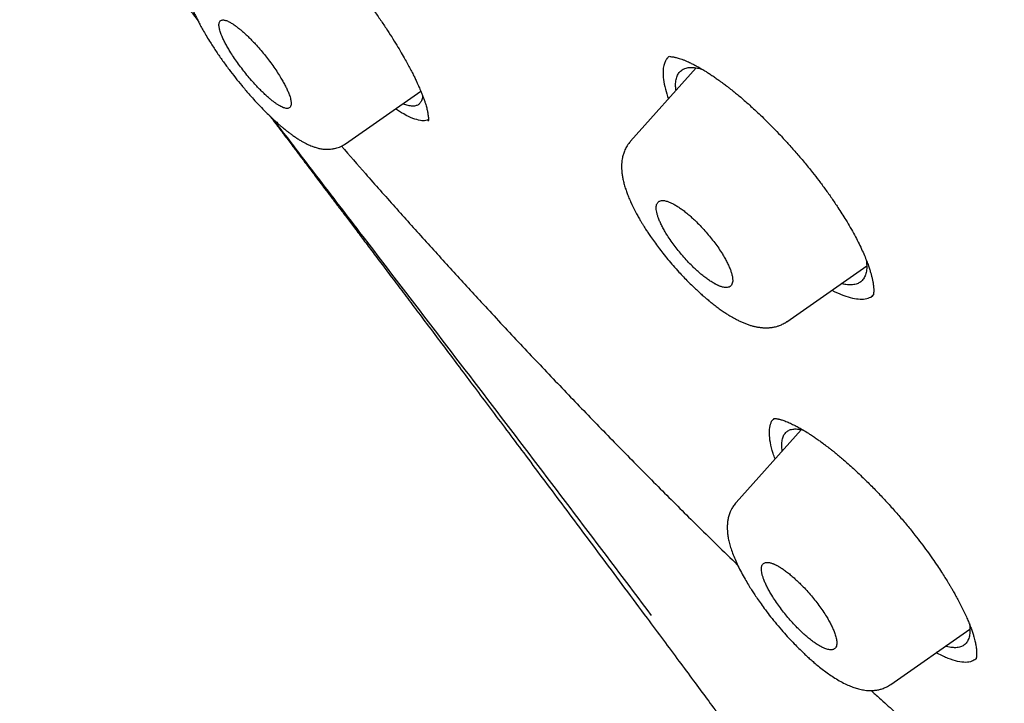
# Model space of a CAD drawing. Header units: millimetres. Extents: x 8 to 601, y 12 to 948.
# Tile 13 of 125: x 482 to 498, y 335 to 346. Entities that reach past the tile are written whole.
import ezdxf

# ---------------------------------------------------------------- set-up
doc = ezdxf.new("R2010")
doc.units = ezdxf.units.MM

msp = doc.modelspace()

# ---------------------------------------------------------------- linework, layer by layer
at = {"color": 7, "linetype": 'Continuous', "lineweight": 30}
for p, q in [((493.321, 345.369), (492.255, 344.179)), ((487.63, 344.137), (488.851, 344.992)), ((487.63, 344.138), (487.629, 344.138)), ((494.789, 341.252), (496.085, 342.159)), ((496.153, 341.652), (496.193, 341.69)), ((496.153, 341.652), (496.185, 341.676)), ((495.023, 339.5), (493.966, 338.32)), ((492.524, 336.443), (492.523, 336.443)), ((496.474, 335.368), (497.758, 336.267))]:
    msp.add_line(p, q, dxfattribs=at)
for points, knots in [([(546.31, 319.917), (546.414, 320.603), (546.621, 321.969), (546.63, 324.249), (546.489, 326.623), (546.21, 329.082), (545.791, 331.861), (545.206, 334.973), (544.448, 338.418), (543.505, 342.325), (542.383, 346.691), (541.162, 351.491), (539.875, 356.343), (538.436, 361.307), (537.042, 365.565), (535.764, 369.067), (534.688, 371.764), (533.463, 374.538), (532.048, 377.395), (530.493, 380.167), (528.807, 382.82), (527.026, 385.31), (525.063, 387.733), (522.988, 390.04), (520.858, 392.223), (518.345, 394.629), (515.447, 397.208), (512.175, 399.906), (508.912, 402.43), (505.667, 404.796), (502.447, 406.995), (499.265, 409.024), (496.13, 410.904), (493.032, 412.693), (489.945, 414.469), (486.867, 416.174), (483.815, 417.75), (480.813, 419.147), (477.885, 420.345), (475.044, 421.346), (472.303, 422.114), (469.989, 422.546), (468.089, 422.689), (466.567, 422.614), (465.194, 422.297), (464.031, 421.679), (463.132, 420.734), (462.45, 419.448), (461.999, 417.891), (461.884, 416.638), (461.829, 416.041)], [0, 0, 0, 0, 0.019898, 0.0396, 0.059164, 0.078622, 0.098012, 0.12334, 0.148581, 0.17373, 0.20787, 0.241963, 0.276211, 0.310624, 0.345209, 0.362608, 0.380134, 0.39781, 0.415671, 0.433755, 0.448995, 0.464411, 0.479836, 0.49507, 0.51012, 0.525029, 0.547188, 0.569187, 0.591087, 0.612948, 0.634795, 0.656565, 0.678193, 0.699626, 0.721058, 0.742686, 0.764457, 0.7863, 0.808166, 0.830063, 0.852062, 0.874222, 0.88913, 0.904182, 0.919413, 0.934843, 0.95025, 0.965501, 0.983579, 1, 1, 1, 1]), ([(544.101, 319.878), (544.186, 320.426), (544.357, 321.522), (544.405, 323.329), (544.343, 325.217), (544.175, 327.181), (543.925, 329.2), (543.545, 331.658), (542.994, 334.581), (542.241, 337.983), (541.364, 341.596), (540.38, 345.404), (539.346, 349.383), (538.284, 353.383), (537.143, 357.436), (535.878, 361.565), (534.681, 365.084), (533.614, 367.955), (532.744, 370.143), (531.787, 372.367), (530.725, 374.631), (529.537, 376.933), (528.317, 379.071), (527.089, 381.024), (525.891, 382.779), (524.595, 384.513), (523.059, 386.396), (521.273, 388.395), (519.254, 390.481), (517.052, 392.606), (514.679, 394.755), (512.145, 396.911), (509.6, 398.956), (507.056, 400.902), (504.307, 402.905), (501.364, 404.924), (498.239, 406.927), (495.143, 408.789), (492.07, 410.567), (489.007, 412.327), (485.964, 414.006), (482.962, 415.547), (480.214, 416.816), (477.723, 417.839), (475.479, 418.657), (473.301, 419.335), (471.201, 419.853), (469.312, 420.167), (467.644, 420.277), (466.197, 420.191), (465.011, 419.908), (464.08, 419.45), (463.376, 418.869), (462.806, 418.135), (462.314, 417.174), (461.937, 415.959), (461.7, 414.479), (461.609, 412.881), (461.637, 411.193), (461.761, 409.436), (462.028, 407.026), (462.513, 403.918), (463.277, 400.079), (464.173, 396.167), (465.154, 392.214), (466.166, 388.247), (467.144, 384.488), (468.132, 380.902), (469.144, 377.483), (470.265, 374.006), (471.363, 370.901), (472.399, 368.189), (473.336, 365.891), (474.36, 363.556), (475.474, 361.184), (476.317, 359.572), (476.739, 358.765)], [0, 0, 0, 0, 0.011709, 0.0234, 0.035079, 0.046745, 0.058401, 0.070053, 0.08835, 0.106637, 0.124908, 0.145647, 0.166375, 0.187119, 0.207887, 0.228673, 0.249479, 0.259892, 0.270315, 0.28075, 0.291198, 0.301658, 0.31213, 0.319994, 0.327864, 0.335737, 0.343609, 0.354092, 0.364563, 0.37502, 0.38755, 0.400066, 0.41258, 0.425091, 0.437599, 0.45323, 0.468841, 0.484431, 0.499999, 0.515569, 0.531166, 0.546782, 0.562408, 0.574915, 0.587424, 0.599934, 0.612454, 0.624987, 0.635443, 0.645912, 0.656393, 0.664263, 0.672136, 0.680006, 0.687871, 0.698343, 0.708803, 0.71925, 0.729685, 0.740108, 0.750521, 0.771326, 0.792113, 0.81288, 0.833624, 0.854353, 0.875091, 0.892532, 0.909986, 0.927451, 0.944927, 0.955919, 0.966921, 0.977933, 0.988958, 1, 1, 1, 1]), ([(492.139, 410.008), (492.234, 409.953), (492.422, 409.845), (492.696, 409.687), (492.957, 409.536), (493.206, 409.392), (493.44, 409.256), (493.66, 409.128), (493.867, 409.008), (494.06, 408.895), (494.243, 408.789), (494.413, 408.689), (494.572, 408.596), (494.718, 408.51), (494.853, 408.431), (494.981, 408.356), (495.107, 408.282), (495.37, 408.127), (495.773, 407.888), (496.32, 407.562), (497.019, 407.141), (497.867, 406.625), (498.864, 406.006), (499.696, 405.478), (500.363, 405.047), (500.865, 404.719), (501.373, 404.384), (501.889, 404.04), (502.417, 403.683), (502.834, 403.399), (503.136, 403.191), (503.319, 403.064), (503.504, 402.936), (503.691, 402.806), (503.88, 402.674), (504.068, 402.543), (504.251, 402.413), (504.429, 402.288), (504.598, 402.168), (504.758, 402.054), (504.907, 401.947), (505.044, 401.849), (505.175, 401.755), (505.313, 401.655), (505.465, 401.545), (505.636, 401.422), (505.817, 401.29), (506.009, 401.149), (506.212, 401), (506.519, 400.775), (506.923, 400.476), (507.399, 400.119), (507.85, 399.778), (508.279, 399.451), (508.706, 399.123), (509.276, 398.682), (509.987, 398.123), (510.668, 397.579), (511.179, 397.167), (511.523, 396.887), (511.876, 396.597), (512.185, 396.342), (512.449, 396.123), (512.663, 395.944), (512.875, 395.766), (513.079, 395.594), (513.268, 395.433), (513.442, 395.285), (513.601, 395.15), (513.745, 395.026), (513.881, 394.91), (514.017, 394.792), (514.163, 394.665), (514.323, 394.526), (514.5, 394.372), (514.695, 394.201), (514.905, 394.016), (515.195, 393.759), (515.556, 393.437), (515.978, 393.055), (516.386, 392.682), (516.784, 392.314), (517.175, 391.949), (517.622, 391.527), (518.125, 391.045), (518.683, 390.501), (519.238, 389.951), (519.789, 389.394), (520.336, 388.83), (520.839, 388.301), (521.299, 387.807), (521.718, 387.349), (522.133, 386.888), (522.543, 386.421), (522.95, 385.951), (523.345, 385.483), (523.729, 385.02), (524.1, 384.561), (524.464, 384.1), (524.823, 383.637), (525.175, 383.171), (525.523, 382.701), (525.869, 382.224), (526.155, 381.819), (526.383, 381.49), (526.555, 381.24), (526.722, 380.994), (526.88, 380.759), (527.026, 380.539), (527.159, 380.336), (527.27, 380.165), (527.36, 380.026), (527.432, 379.914), (527.503, 379.804), (527.576, 379.689), (527.655, 379.564), (527.742, 379.426), (527.835, 379.276), (527.941, 379.105), (528.059, 378.912), (528.188, 378.698), (528.321, 378.477), (528.478, 378.212), (528.654, 377.912), (528.858, 377.558), (529.065, 377.193), (529.275, 376.818), (529.498, 376.411), (529.735, 375.972), (529.984, 375.5), (530.223, 375.036), (530.489, 374.511), (530.779, 373.924), (531.091, 373.274), (531.394, 372.627), (531.688, 371.981), (531.912, 371.476), (532.073, 371.109), (532.172, 370.879), (532.272, 370.647), (532.371, 370.414), (532.47, 370.179), (532.567, 369.947), (532.66, 369.72), (532.746, 369.51), (532.825, 369.317), (532.896, 369.14), (532.964, 368.972), (533.028, 368.812), (533.09, 368.656), (533.153, 368.496), (533.223, 368.317), (533.301, 368.117), (533.387, 367.894), (533.478, 367.658), (533.57, 367.414), (533.663, 367.167), (533.797, 366.81), (533.967, 366.346), (534.167, 365.795), (534.354, 365.267), (534.53, 364.766), (534.7, 364.273), (534.866, 363.786), (535.082, 363.145), (535.344, 362.351), (535.668, 361.347), (536, 360.288), (536.339, 359.176), (536.675, 358.044), (537.008, 356.891), (537.339, 355.718), (537.662, 354.55), (537.977, 353.387), (538.354, 351.97), (538.789, 350.301), (539.283, 348.381), (539.675, 346.852), (539.968, 345.712), (540.161, 344.96), (540.353, 344.21), (540.544, 343.459), (540.734, 342.705), (540.888, 342.093), (541.005, 341.619), (541.088, 341.285), (541.172, 340.943), (541.241, 340.659), (541.295, 340.435), (541.335, 340.273), (541.373, 340.113), (541.41, 339.959), (541.445, 339.815), (541.476, 339.684), (541.504, 339.566), (541.529, 339.46), (541.552, 339.363), (541.574, 339.27), (541.596, 339.175), (541.619, 339.077), (541.644, 338.973), (541.67, 338.863), (541.697, 338.747), (541.725, 338.626), (541.755, 338.496), (541.787, 338.358), (541.82, 338.212), (541.869, 337.998), (541.932, 337.723), (542.006, 337.393), (542.076, 337.075), (542.144, 336.77), (542.208, 336.473), (542.299, 336.051), (542.415, 335.5), (542.57, 334.741), (542.734, 333.907), (542.903, 333), (543.061, 332.101), (543.208, 331.21), (543.341, 330.327), (543.433, 329.654), (543.494, 329.183), (543.527, 328.912), (543.559, 328.642), (543.59, 328.372), (543.619, 328.101), (543.65, 327.794), (543.684, 327.448), (543.71, 327.145), (543.729, 326.915), (543.74, 326.766), (543.75, 326.624), (543.759, 326.498), (543.767, 326.387), (543.773, 326.289), (543.779, 326.197), (543.784, 326.113), (543.788, 326.032), (543.793, 325.945), (543.798, 325.848), (543.803, 325.738), (543.809, 325.618), (543.814, 325.489), (543.819, 325.351), (543.824, 325.205), (543.829, 325.055), (543.832, 324.905), (543.835, 324.757), (543.837, 324.611), (543.839, 324.409), (543.839, 324.153), (543.836, 323.845), (543.829, 323.538), (543.82, 323.288), (543.81, 323.092), (543.802, 322.953), (543.794, 322.813), (543.785, 322.692), (543.778, 322.595), (543.772, 322.523), (543.767, 322.459), (543.762, 322.404), (543.758, 322.358), (543.754, 322.321), (543.751, 322.29), (543.749, 322.259), (543.745, 322.225), (543.741, 322.184), (543.736, 322.139), (543.731, 322.085), (543.724, 322.023), (543.715, 321.95), (543.705, 321.866), (543.693, 321.773), (543.68, 321.669), (543.664, 321.556), (543.645, 321.433), (543.624, 321.3), (543.6, 321.158), (543.572, 321.008), (543.542, 320.851), (543.507, 320.686), (543.468, 320.513), (543.439, 320.396), (543.424, 320.336)], [0, 0, 0, 0, 0.002938, 0.005744, 0.008416, 0.010954, 0.01336, 0.015593, 0.017697, 0.019674, 0.021521, 0.023275, 0.024894, 0.026381, 0.027734, 0.029011, 0.030294, 0.031584, 0.037035, 0.042605, 0.048243, 0.05831, 0.068375, 0.07844, 0.083473, 0.088505, 0.093571, 0.098743, 0.104025, 0.109422, 0.111232, 0.113057, 0.114897, 0.116752, 0.118621, 0.120505, 0.122344, 0.12408, 0.125789, 0.127385, 0.128868, 0.130239, 0.131503, 0.132795, 0.134387, 0.136086, 0.137893, 0.139807, 0.141828, 0.143949, 0.14894, 0.153834, 0.158122, 0.162355, 0.166586, 0.170816, 0.179275, 0.187729, 0.191056, 0.194457, 0.197959, 0.201564, 0.203665, 0.205798, 0.20795, 0.209988, 0.211882, 0.213599, 0.215177, 0.216614, 0.217911, 0.219231, 0.22069, 0.222288, 0.224025, 0.225993, 0.228114, 0.230325, 0.234713, 0.23896, 0.243065, 0.247039, 0.250986, 0.254935, 0.260647, 0.26636, 0.272072, 0.277784, 0.283494, 0.289203, 0.293688, 0.298176, 0.302666, 0.307161, 0.311663, 0.316169, 0.320461, 0.324745, 0.329025, 0.333302, 0.337578, 0.341862, 0.346212, 0.350639, 0.352896, 0.355173, 0.357442, 0.359577, 0.361563, 0.363399, 0.365086, 0.366159, 0.367161, 0.368103, 0.369121, 0.370252, 0.371497, 0.372855, 0.374326, 0.37614, 0.378098, 0.380157, 0.382191, 0.385316, 0.388358, 0.391872, 0.395271, 0.398605, 0.403002, 0.407324, 0.411572, 0.415796, 0.421831, 0.427868, 0.433908, 0.439951, 0.446025, 0.448184, 0.450361, 0.452558, 0.454773, 0.457007, 0.459253, 0.461425, 0.463497, 0.465273, 0.466968, 0.468582, 0.470116, 0.471579, 0.473103, 0.474728, 0.47675, 0.47891, 0.481208, 0.483611, 0.486014, 0.488411, 0.494028, 0.499591, 0.504631, 0.509572, 0.51442, 0.519241, 0.524064, 0.533537, 0.54301, 0.554287, 0.565565, 0.576843, 0.588926, 0.60101, 0.613094, 0.625177, 0.63726, 0.657399, 0.677538, 0.697679, 0.70559, 0.713502, 0.721413, 0.729324, 0.737258, 0.74531, 0.748786, 0.752327, 0.755962, 0.759692, 0.761397, 0.763122, 0.764863, 0.766526, 0.768057, 0.769455, 0.770721, 0.771855, 0.772858, 0.773836, 0.774846, 0.775887, 0.776994, 0.77821, 0.779421, 0.780722, 0.782116, 0.7836, 0.785176, 0.786826, 0.790513, 0.794075, 0.797511, 0.800821, 0.804011, 0.807169, 0.814613, 0.822056, 0.832126, 0.842195, 0.852263, 0.862331, 0.872398, 0.882466, 0.885623, 0.88878, 0.891937, 0.895094, 0.898271, 0.901536, 0.905986, 0.910596, 0.912451, 0.914274, 0.915988, 0.91759, 0.918864, 0.920057, 0.921171, 0.922206, 0.923162, 0.924138, 0.92539, 0.926753, 0.928227, 0.929812, 0.931544, 0.933391, 0.935293, 0.937177, 0.939044, 0.940894, 0.942728, 0.94675, 0.950689, 0.954666, 0.958762, 0.960602, 0.962465, 0.964352, 0.966249, 0.967345, 0.968329, 0.969199, 0.969957, 0.970603, 0.971091, 0.971487, 0.971883, 0.97236, 0.972915, 0.97355, 0.974265, 0.975148, 0.976173, 0.977347, 0.97867, 0.980144, 0.981767, 0.983541, 0.985466, 0.987542, 0.989769, 0.992105, 0.994588, 0.997219, 1, 1, 1, 1]), ([(485.815, 348.508), (485.828, 348.504), (485.852, 348.497), (485.892, 348.481), (485.931, 348.463), (485.969, 348.444), (486.004, 348.425), (486.04, 348.404), (486.079, 348.38), (486.122, 348.353), (486.167, 348.323), (486.212, 348.293), (486.256, 348.261), (486.298, 348.23), (486.338, 348.2), (486.378, 348.169), (486.422, 348.133), (486.472, 348.093), (486.528, 348.046), (486.589, 347.993), (486.671, 347.92), (486.775, 347.825), (486.9, 347.704), (487.033, 347.569), (487.173, 347.423), (487.309, 347.274), (487.441, 347.123), (487.568, 346.974), (487.697, 346.817), (487.826, 346.654), (487.953, 346.487), (488.074, 346.322), (488.185, 346.164), (488.287, 346.013), (488.379, 345.872), (488.461, 345.739), (488.534, 345.616), (488.596, 345.508), (488.648, 345.414), (488.691, 345.333), (488.728, 345.26), (488.755, 345.204), (488.775, 345.163), (488.788, 345.135), (488.799, 345.111), (488.81, 345.087), (488.823, 345.058), (488.839, 345.021), (488.859, 344.973), (488.881, 344.919), (488.901, 344.864), (488.923, 344.801), (488.943, 344.734), (488.959, 344.668), (488.968, 344.617), (488.973, 344.577), (488.975, 344.547), (488.975, 344.523), (488.973, 344.51), (488.972, 344.505), (488.972, 344.503), (488.972, 344.504), (488.972, 344.504)], [0, 0, 0, 0, 0.019708, 0.037514, 0.053396, 0.067335, 0.079312, 0.089976, 0.102739, 0.115507, 0.128277, 0.140843, 0.152014, 0.163735, 0.173125, 0.182748, 0.193491, 0.205353, 0.218337, 0.232442, 0.247674, 0.273674, 0.300829, 0.329078, 0.358406, 0.388814, 0.41498, 0.441891, 0.469548, 0.497954, 0.527005, 0.555304, 0.582467, 0.608442, 0.633181, 0.656698, 0.678994, 0.700073, 0.716837, 0.73274, 0.747549, 0.760267, 0.767135, 0.773135, 0.778268, 0.782734, 0.788524, 0.797329, 0.808492, 0.821996, 0.836296, 0.850198, 0.872491, 0.893848, 0.914779, 0.930714, 0.947634, 0.96497, 0.980518, 0.988929, 0.998021, 1, 1, 1, 1]), ([(485.177, 347.139), (485.161, 347.12), (485.132, 347.084), (485.101, 347.028), (485.073, 346.963), (485.052, 346.886), (485.043, 346.799), (485.045, 346.716), (485.053, 346.649), (485.063, 346.593), (485.073, 346.548), (485.084, 346.507), (485.095, 346.47), (485.107, 346.432), (485.123, 346.388), (485.143, 346.337), (485.165, 346.284), (485.19, 346.229), (485.217, 346.172), (485.249, 346.108), (485.285, 346.039), (485.329, 345.961), (485.38, 345.874), (485.448, 345.763), (485.533, 345.631), (485.635, 345.485), (485.738, 345.344), (485.842, 345.209), (485.949, 345.078), (486.049, 344.961), (486.141, 344.857), (486.225, 344.767), (486.305, 344.684), (486.378, 344.612), (486.441, 344.551), (486.499, 344.498), (486.549, 344.453), (486.591, 344.417), (486.627, 344.387), (486.66, 344.36), (486.694, 344.333), (486.734, 344.303), (486.78, 344.269), (486.829, 344.235), (486.878, 344.203), (486.939, 344.167), (487.008, 344.131), (487.078, 344.1), (487.141, 344.078), (487.2, 344.062), (487.258, 344.052), (487.311, 344.047), (487.361, 344.047), (487.4, 344.051), (487.431, 344.056), (487.457, 344.061), (487.491, 344.07), (487.533, 344.084), (487.582, 344.106), (487.613, 344.127), (487.63, 344.138)], [0, 0, 0, 0, 0.017643, 0.032638, 0.044898, 0.068317, 0.092436, 0.114601, 0.136321, 0.150064, 0.163421, 0.174967, 0.184728, 0.194855, 0.207296, 0.222168, 0.236986, 0.249916, 0.266009, 0.281478, 0.298755, 0.31784, 0.338734, 0.36143, 0.395843, 0.429031, 0.461031, 0.491585, 0.521468, 0.553234, 0.575619, 0.598996, 0.623397, 0.64239, 0.660856, 0.677401, 0.691997, 0.704588, 0.715179, 0.723927, 0.734188, 0.745848, 0.759865, 0.775948, 0.791661, 0.806497, 0.833118, 0.857652, 0.872332, 0.889585, 0.9069, 0.921077, 0.932768, 0.945141, 0.949542, 0.955446, 0.963477, 0.973616, 0.985818, 1, 1, 1, 1]), ([(484.549, 347.047), (484.555, 347.04), (484.597, 346.984), (484.68, 346.874), (484.801, 346.712), (484.933, 346.537), (485.075, 346.349), (485.176, 346.214), (485.231, 346.141), (485.235, 346.136)], [0, 0, 0, 0, 0.023015, 0.185056, 0.362314, 0.554795, 0.762504, 0.98133, 1, 1, 1, 1]), ([(486.396, 344.873), (486.408, 344.863), (486.433, 344.842), (486.47, 344.814), (486.508, 344.786), (486.546, 344.762), (486.581, 344.742), (486.613, 344.727), (486.641, 344.717), (486.666, 344.711), (486.688, 344.71), (486.709, 344.713), (486.727, 344.723), (486.741, 344.742), (486.748, 344.768), (486.75, 344.798), (486.746, 344.83), (486.74, 344.861), (486.731, 344.895), (486.719, 344.931), (486.702, 344.974), (486.679, 345.026), (486.648, 345.088), (486.613, 345.153), (486.569, 345.227), (486.515, 345.312), (486.451, 345.405), (486.384, 345.496), (486.313, 345.585), (486.241, 345.672), (486.172, 345.75), (486.107, 345.819), (486.058, 345.867), (486.019, 345.905), (485.989, 345.932), (485.96, 345.958), (485.925, 345.988), (485.884, 346.022), (485.836, 346.057), (485.788, 346.089), (485.747, 346.113), (485.713, 346.129), (485.685, 346.139), (485.659, 346.144), (485.638, 346.146), (485.616, 346.142), (485.598, 346.132), (485.584, 346.113), (485.577, 346.087), (485.577, 346.057), (485.58, 346.026), (485.587, 345.994), (485.596, 345.961), (485.608, 345.925), (485.625, 345.883), (485.648, 345.831), (485.679, 345.769), (485.715, 345.704), (485.759, 345.63), (485.813, 345.546), (485.877, 345.453), (485.944, 345.362), (486.014, 345.273), (486.086, 345.186), (486.155, 345.108), (486.22, 345.039), (486.279, 344.98), (486.338, 344.923), (486.376, 344.89), (486.396, 344.873)], [0, 0, 0, 0, 0.010861, 0.022537, 0.03503, 0.048339, 0.062464, 0.074958, 0.087453, 0.099951, 0.112451, 0.124953, 0.1424, 0.159322, 0.175722, 0.191599, 0.203929, 0.215926, 0.227593, 0.238929, 0.249936, 0.265981, 0.281895, 0.297684, 0.313352, 0.334058, 0.35457, 0.374901, 0.394197, 0.414091, 0.434594, 0.450381, 0.466519, 0.474724, 0.483018, 0.491401, 0.499874, 0.513817, 0.528884, 0.545075, 0.56239, 0.574886, 0.587386, 0.599888, 0.612395, 0.624905, 0.642591, 0.659684, 0.676185, 0.692095, 0.704401, 0.716331, 0.727885, 0.739064, 0.74987, 0.765983, 0.781943, 0.797756, 0.813427, 0.834104, 0.854551, 0.874781, 0.894008, 0.913877, 0.9344, 0.950231, 0.96644, 0.983028, 1, 1, 1, 1]), ([(492.879, 345.553), (492.867, 345.542), (492.841, 345.518), (492.813, 345.47), (492.8, 345.428), (492.794, 345.407)], [0, 0, 0, 0, 0.307405, 0.654601, 1, 1, 1, 1]), ([(492.893, 345.55), (492.901, 345.55), (492.914, 345.55), (492.937, 345.548), (492.959, 345.544), (492.983, 345.539), (493.011, 345.532), (493.044, 345.522), (493.084, 345.509), (493.127, 345.493), (493.17, 345.474), (493.216, 345.453), (493.266, 345.429), (493.321, 345.4), (493.379, 345.368), (493.436, 345.334), (493.493, 345.299), (493.546, 345.265), (493.602, 345.228), (493.657, 345.189), (493.707, 345.154), (493.748, 345.124), (493.781, 345.099), (493.806, 345.08), (493.826, 345.065), (493.845, 345.05), (493.872, 345.029), (493.911, 344.999), (493.962, 344.957), (494.026, 344.904), (494.103, 344.838), (494.185, 344.765), (494.273, 344.685), (494.365, 344.599), (494.465, 344.501), (494.573, 344.393), (494.688, 344.272), (494.811, 344.14), (494.939, 343.995), (495.072, 343.838), (495.197, 343.685), (495.312, 343.537), (495.416, 343.397), (495.52, 343.252), (495.585, 343.154), (495.619, 343.104)], [0, 0, 0, 0, 0.024319, 0.045283, 0.062865, 0.077673, 0.094182, 0.113278, 0.134931, 0.156415, 0.176168, 0.194251, 0.217561, 0.238649, 0.260053, 0.28487, 0.302225, 0.320939, 0.341013, 0.360538, 0.377286, 0.390578, 0.401367, 0.40965, 0.415422, 0.420617, 0.428299, 0.440854, 0.457053, 0.476906, 0.500428, 0.527588, 0.552982, 0.580886, 0.611305, 0.644245, 0.679714, 0.717718, 0.758267, 0.80137, 0.847046, 0.883013, 0.920468, 0.959446, 1, 1, 1, 1]), ([(492.794, 345.407), (492.791, 345.393), (492.784, 345.363), (492.782, 345.33), (492.781, 345.313)], [0, 0, 0, 0, 0.4994528, 1, 1, 1, 1]), ([(492.992, 345.002), (492.989, 345.024), (492.982, 345.083), (492.988, 345.16), (493.008, 345.236), (493.042, 345.295), (493.09, 345.339), (493.152, 345.367), (493.227, 345.378), (493.312, 345.374), (493.379, 345.357), (493.412, 345.348)], [0, 0, 0, 0, 0.0735058, 0.1895144, 0.3057277, 0.4221173, 0.5385997, 0.6550701, 0.7714356, 0.8876497, 1, 1, 1, 1]), ([(492.781, 345.313), (492.782, 345.27), (492.784, 345.184), (492.814, 345.032), (492.851, 344.919), (492.868, 344.864)], [0, 0, 0, 0, 0.3405596, 0.6823915, 1, 1, 1, 1]), ([(488.88, 344.921), (488.879, 344.907), (488.877, 344.867), (488.858, 344.82), (488.825, 344.777), (488.779, 344.753), (488.719, 344.745), (488.647, 344.756), (488.592, 344.771), (488.559, 344.786), (488.558, 344.787)], [0, 0, 0, 0, 0.082389, 0.2341, 0.385664, 0.537124, 0.688586, 0.840169, 0.991938, 1, 1, 1, 1]), ([(488.846, 344.514), (488.806, 344.523), (488.726, 344.542), (488.588, 344.608), (488.485, 344.675), (488.44, 344.704)], [0, 0, 0, 0, 0.357007, 0.714074, 1, 1, 1, 1]), ([(486.405, 344.586), (486.44, 344.54), (486.512, 344.444), (486.609, 344.317), (486.692, 344.207), (486.756, 344.122), (486.812, 344.047), (486.86, 343.984), (486.897, 343.935), (486.924, 343.899), (486.948, 343.867), (486.974, 343.833), (487.007, 343.789), (487.049, 343.734), (487.102, 343.664), (487.164, 343.582), (487.237, 343.485), (487.322, 343.372), (487.419, 343.244), (487.528, 343.1), (487.648, 342.941), (487.781, 342.766), (487.925, 342.575), (488.08, 342.369), (488.248, 342.146), (488.427, 341.909), (488.617, 341.657), (488.817, 341.391), (489.027, 341.112), (489.249, 340.818), (489.481, 340.509), (489.725, 340.184), (489.98, 339.844), (490.246, 339.489), (490.529, 339.112), (490.827, 338.713), (491.142, 338.292), (491.47, 337.853), (491.809, 337.398), (492.162, 336.926), (492.401, 336.605), (492.522, 336.442)], [0, 0, 0, 0, 0.016889, 0.035694, 0.047115, 0.057556, 0.067018, 0.074962, 0.080933, 0.084887, 0.088418, 0.09261, 0.097462, 0.104751, 0.113163, 0.123195, 0.135146, 0.149016, 0.164806, 0.182517, 0.202148, 0.223701, 0.247177, 0.272575, 0.299898, 0.329147, 0.360323, 0.392746, 0.427023, 0.463155, 0.501145, 0.540994, 0.582703, 0.626273, 0.671706, 0.721301, 0.772943, 0.826633, 0.882372, 0.940161, 1, 1, 1, 1]), ([(492.596, 336.486), (492.205, 337.006), (491.421, 338.046), (490.238, 339.601), (489.052, 341.152), (488.012, 342.509), (487.148, 343.635), (486.681, 344.246), (486.463, 344.531)], [0, 0, 0, 0, 0.1930414, 0.3860814, 0.5790675, 0.7719773, 0.8932197, 1, 1, 1, 1]), ([(488.974, 344.53), (488.961, 344.523), (488.927, 344.506), (488.877, 344.511), (488.846, 344.514)], [0, 0, 0, 0, 0.380127, 1, 1, 1, 1]), ([(487.563, 344.099), (487.693, 343.95), (487.982, 343.618), (488.431, 343.113), (488.909, 342.58), (489.386, 342.054), (489.893, 341.502), (490.431, 340.925), (490.998, 340.325), (491.565, 339.734), (492.132, 339.152), (492.7, 338.578), (493.192, 338.087), (493.608, 337.678), (493.85, 337.442), (493.977, 337.319), (493.991, 337.305)], [0, 0, 0, 0, 0.060922, 0.135368, 0.209778, 0.284117, 0.358353, 0.446638, 0.534868, 0.623067, 0.71127, 0.799508, 0.887778, 0.940634, 0.993503, 1, 1, 1, 1]), ([(492.251, 344.175), (492.233, 344.152), (492.199, 344.109), (492.162, 344.039), (492.145, 343.992), (492.138, 343.97)], [0, 0, 0, 0, 0.3632281, 0.6972049, 1, 1, 1, 1]), ([(492.138, 343.97), (492.132, 343.951), (492.123, 343.917), (492.115, 343.868), (492.111, 343.828), (492.109, 343.797), (492.108, 343.766), (492.109, 343.727), (492.113, 343.673), (492.121, 343.612), (492.134, 343.544), (492.152, 343.474), (492.174, 343.402), (492.2, 343.33), (492.229, 343.256), (492.265, 343.175), (492.306, 343.089), (492.348, 343.008), (492.387, 342.938), (492.418, 342.884), (492.445, 342.839), (492.471, 342.797), (492.501, 342.749), (492.538, 342.693), (492.584, 342.624), (492.641, 342.544), (492.708, 342.454), (492.781, 342.359), (492.861, 342.26), (492.948, 342.159), (493.032, 342.064), (493.113, 341.978), (493.187, 341.902), (493.256, 341.833), (493.324, 341.769), (493.385, 341.712), (493.439, 341.665), (493.474, 341.634), (493.501, 341.612), (493.528, 341.589), (493.57, 341.555), (493.627, 341.511), (493.692, 341.462), (493.755, 341.418), (493.811, 341.381), (493.861, 341.35), (493.904, 341.325), (493.949, 341.3), (493.998, 341.274), (494.052, 341.249), (494.107, 341.225), (494.161, 341.205), (494.213, 341.188), (494.264, 341.175), (494.318, 341.164), (494.373, 341.156), (494.43, 341.152), (494.477, 341.152), (494.513, 341.155), (494.537, 341.157), (494.562, 341.161), (494.591, 341.167), (494.629, 341.176), (494.677, 341.192), (494.734, 341.217), (494.771, 341.241), (494.791, 341.254)], [0, 0, 0, 0, 0.016333, 0.029827, 0.040548, 0.04856, 0.054526, 0.067253, 0.081836, 0.100431, 0.119885, 0.139714, 0.160543, 0.179651, 0.199622, 0.221207, 0.24441, 0.267082, 0.283394, 0.296814, 0.307356, 0.316904, 0.328549, 0.342355, 0.358345, 0.379267, 0.401399, 0.424669, 0.449095, 0.474697, 0.50149, 0.522378, 0.543816, 0.563587, 0.580904, 0.600175, 0.615075, 0.625593, 0.630108, 0.637357, 0.647581, 0.665146, 0.684687, 0.702575, 0.718728, 0.733152, 0.745847, 0.756815, 0.772821, 0.789078, 0.805604, 0.822165, 0.837263, 0.852512, 0.867154, 0.883451, 0.899722, 0.915613, 0.922828, 0.929486, 0.935582, 0.942584, 0.95253, 0.965438, 0.981284, 1, 1, 1, 1]), ([(493.505, 341.94), (493.524, 341.927), (493.564, 341.899), (493.607, 341.874), (493.636, 341.858), (493.652, 341.851), (493.667, 341.843), (493.682, 341.837), (493.696, 341.83), (493.714, 341.824), (493.736, 341.816), (493.764, 341.809), (493.794, 341.805), (493.825, 341.805), (493.856, 341.813), (493.882, 341.83), (493.9, 341.857), (493.91, 341.89), (493.912, 341.924), (493.91, 341.956), (493.906, 341.983), (493.9, 342.011), (493.893, 342.039), (493.884, 342.066), (493.87, 342.104), (493.85, 342.154), (493.82, 342.217), (493.784, 342.283), (493.74, 342.358), (493.686, 342.441), (493.621, 342.531), (493.552, 342.619), (493.479, 342.706), (493.402, 342.791), (493.329, 342.866), (493.261, 342.931), (493.209, 342.976), (493.168, 343.011), (493.137, 343.035), (493.106, 343.059), (493.077, 343.08), (493.05, 343.099), (493.024, 343.117), (492.997, 343.133), (492.971, 343.148), (492.945, 343.163), (492.919, 343.176), (492.894, 343.187), (492.869, 343.197), (492.844, 343.205), (492.816, 343.213), (492.786, 343.217), (492.755, 343.217), (492.729, 343.21), (492.708, 343.199), (492.694, 343.185), (492.684, 343.168), (492.677, 343.151), (492.673, 343.133), (492.67, 343.109), (492.67, 343.075), (492.677, 343.029), (492.69, 342.981), (492.707, 342.928), (492.731, 342.87), (492.761, 342.807), (492.797, 342.741), (492.841, 342.666), (492.895, 342.583), (492.959, 342.493), (493.028, 342.404), (493.101, 342.317), (493.177, 342.232), (493.25, 342.157), (493.319, 342.092), (493.381, 342.037), (493.444, 341.985), (493.484, 341.955), (493.505, 341.94)], [0, 0, 0, 0, 0.016106, 0.033287, 0.037966, 0.042719, 0.047546, 0.052447, 0.057422, 0.062471, 0.070764, 0.08116, 0.09366, 0.108262, 0.124967, 0.144522, 0.162955, 0.180264, 0.19645, 0.206619, 0.216288, 0.225457, 0.234128, 0.242299, 0.249972, 0.266343, 0.282496, 0.298433, 0.314156, 0.334783, 0.355036, 0.37492, 0.394734, 0.414944, 0.435556, 0.451286, 0.467245, 0.475315, 0.483442, 0.491627, 0.499871, 0.506977, 0.514286, 0.521798, 0.529512, 0.53743, 0.545551, 0.553875, 0.562402, 0.570913, 0.58142, 0.593923, 0.608423, 0.624918, 0.637743, 0.649605, 0.660505, 0.670441, 0.679414, 0.687424, 0.704081, 0.720045, 0.735316, 0.749895, 0.76617, 0.782254, 0.798147, 0.813852, 0.834497, 0.854814, 0.87481, 0.894511, 0.914672, 0.935294, 0.951073, 0.967115, 0.983424, 1, 1, 1, 1]), ([(495.619, 343.104), (495.641, 343.07), (495.685, 343.002), (495.726, 342.935), (495.747, 342.901)], [0, 0, 0, 0, 0.500071, 1, 1, 1, 1]), ([(495.747, 342.902), (495.772, 342.861), (495.82, 342.779), (495.887, 342.659), (495.948, 342.542), (496.002, 342.43), (496.048, 342.328), (496.084, 342.237), (496.113, 342.161), (496.135, 342.095), (496.152, 342.039), (496.164, 341.995), (496.172, 341.962), (496.178, 341.935), (496.183, 341.909), (496.188, 341.881), (496.192, 341.854), (496.196, 341.827), (496.198, 341.8), (496.199, 341.774), (496.2, 341.751), (496.199, 341.731), (496.197, 341.715), (496.195, 341.7), (496.193, 341.687), (496.191, 341.679), (496.189, 341.676), (496.188, 341.674), (496.189, 341.674), (496.189, 341.674)], [0, 0, 0, 0, 0.063727, 0.127692, 0.192282, 0.257689, 0.321064, 0.377724, 0.427678, 0.472375, 0.513094, 0.550345, 0.571573, 0.59352, 0.616184, 0.639835, 0.667902, 0.693755, 0.72293, 0.755402, 0.786852, 0.811764, 0.842356, 0.875534, 0.912063, 0.948318, 0.966859, 0.985098, 1, 1, 1, 1]), ([(496.077, 342.254), (496.081, 342.222), (496.089, 342.154), (496.082, 342.068), (496.061, 341.992), (496.026, 341.932), (495.976, 341.887), (495.914, 341.858), (495.838, 341.847), (495.758, 341.849), (495.699, 341.864), (495.673, 341.87)], [0, 0, 0, 0, 0.1025996, 0.2182755, 0.334102, 0.4500611, 0.5660788, 0.6820589, 0.7979157, 0.9136075, 1, 1, 1, 1]), ([(495.519, 341.763), (495.571, 341.737), (495.679, 341.686), (495.822, 341.639), (495.952, 341.616), (496.066, 341.617), (496.124, 341.64), (496.153, 341.652)], [0, 0, 0, 0, 0.193348, 0.394702, 0.596489, 0.798338, 1, 1, 1, 1]), ([(494.599, 339.027), (494.588, 339.056), (494.551, 339.154), (494.519, 339.294), (494.501, 339.446), (494.514, 339.566), (494.542, 339.647), (494.576, 339.674), (494.587, 339.683)], [0, 0, 0, 0, 0.089583, 0.294272, 0.498913, 0.703544, 0.90808, 1, 1, 1, 1]), ([(494.571, 339.683), (494.574, 339.683), (494.58, 339.684), (494.595, 339.683), (494.614, 339.681), (494.636, 339.677), (494.655, 339.673), (494.672, 339.669), (494.69, 339.664), (494.712, 339.657), (494.74, 339.647), (494.774, 339.635), (494.81, 339.62), (494.847, 339.604), (494.889, 339.584), (494.941, 339.558), (495.005, 339.523), (495.078, 339.481), (495.151, 339.436), (495.22, 339.39), (495.28, 339.349), (495.33, 339.313), (495.369, 339.285), (495.396, 339.264), (495.417, 339.248), (495.436, 339.234), (495.456, 339.219), (495.484, 339.197), (495.519, 339.169), (495.564, 339.134), (495.616, 339.09), (495.678, 339.038), (495.748, 338.977), (495.828, 338.907), (495.915, 338.827), (496.029, 338.719), (496.165, 338.585), (496.318, 338.427), (496.465, 338.268), (496.607, 338.108), (496.741, 337.95), (496.861, 337.801), (496.969, 337.662), (497.064, 337.533), (497.152, 337.41), (497.229, 337.297), (497.296, 337.196), (497.352, 337.108), (497.396, 337.038), (497.429, 336.982), (497.458, 336.934), (497.489, 336.881), (497.525, 336.816), (497.566, 336.741), (497.61, 336.658), (497.653, 336.572), (497.693, 336.487), (497.728, 336.407), (497.758, 336.333), (497.784, 336.264), (497.806, 336.201), (497.823, 336.144), (497.836, 336.097), (497.845, 336.06), (497.851, 336.027), (497.857, 335.996), (497.863, 335.961), (497.866, 335.929), (497.869, 335.899), (497.869, 335.873), (497.869, 335.851), (497.868, 335.833), (497.866, 335.82), (497.865, 335.81), (497.863, 335.801), (497.861, 335.792), (497.859, 335.785), (497.857, 335.781), (497.856, 335.778), (497.856, 335.778), (497.857, 335.778)], [0, 0, 0, 0, 0.014622, 0.027944, 0.039951, 0.050538, 0.059324, 0.066252, 0.072002, 0.080105, 0.089939, 0.101148, 0.112148, 0.122753, 0.132957, 0.147635, 0.163353, 0.180691, 0.199645, 0.213179, 0.226723, 0.238072, 0.245038, 0.250679, 0.254995, 0.257985, 0.261902, 0.26736, 0.274399, 0.283019, 0.293225, 0.30502, 0.318408, 0.333392, 0.349975, 0.367816, 0.397213, 0.425889, 0.45383, 0.48103, 0.507488, 0.533216, 0.554702, 0.575654, 0.596002, 0.614742, 0.631404, 0.645992, 0.658507, 0.66687, 0.674262, 0.683299, 0.694583, 0.708105, 0.723553, 0.739964, 0.756322, 0.772626, 0.787399, 0.802126, 0.816795, 0.830275, 0.84186, 0.851558, 0.859597, 0.868646, 0.879501, 0.892319, 0.902474, 0.913584, 0.924118, 0.932973, 0.940161, 0.94627, 0.953576, 0.962288, 0.971774, 0.980887, 0.990419, 1, 1, 1, 1]), ([(494.715, 339.156), (494.714, 339.163), (494.707, 339.206), (494.706, 339.272), (494.716, 339.353), (494.741, 339.417), (494.78, 339.466), (494.833, 339.498), (494.9, 339.513), (494.975, 339.512), (495.031, 339.499), (495.057, 339.493)], [0, 0, 0, 0, 0.0237772, 0.1484083, 0.2732008, 0.3981765, 0.5233879, 0.6489471, 0.7744929, 0.899669, 1, 1, 1, 1]), ([(493.967, 338.32), (493.951, 338.302), (493.923, 338.268), (493.892, 338.215), (493.872, 338.172), (493.858, 338.135), (493.848, 338.102), (493.837, 338.061), (493.828, 338.009), (493.823, 337.948), (493.822, 337.889), (493.827, 337.824), (493.836, 337.754), (493.853, 337.675), (493.876, 337.589), (493.908, 337.497), (493.948, 337.398), (493.996, 337.293), (494.05, 337.186), (494.108, 337.082), (494.163, 336.988), (494.213, 336.908), (494.261, 336.835), (494.311, 336.759), (494.373, 336.672), (494.445, 336.572), (494.529, 336.462), (494.624, 336.345), (494.723, 336.23), (494.818, 336.124), (494.905, 336.032), (494.983, 335.953), (495.051, 335.887), (495.111, 335.83), (495.17, 335.777), (495.233, 335.722), (495.305, 335.662), (495.383, 335.601), (495.464, 335.542), (495.55, 335.483), (495.641, 335.428), (495.732, 335.379), (495.817, 335.341), (495.895, 335.312), (495.961, 335.293), (496.014, 335.282), (496.059, 335.275), (496.109, 335.27), (496.153, 335.269), (496.191, 335.271), (496.219, 335.273), (496.249, 335.277), (496.288, 335.285), (496.341, 335.299), (496.407, 335.326), (496.451, 335.354), (496.474, 335.369)], [0, 0, 0, 0, 0.017457, 0.03198, 0.043504, 0.052141, 0.060569, 0.069861, 0.085375, 0.101713, 0.11822, 0.133332, 0.154062, 0.175741, 0.199047, 0.224042, 0.249974, 0.276197, 0.302749, 0.328098, 0.350115, 0.368829, 0.383624, 0.400995, 0.421032, 0.443767, 0.469103, 0.496949, 0.525566, 0.551618, 0.575058, 0.595899, 0.614144, 0.629787, 0.644455, 0.661344, 0.680585, 0.702138, 0.724563, 0.747071, 0.774249, 0.801105, 0.825713, 0.848072, 0.868643, 0.880615, 0.892099, 0.90512, 0.920026, 0.927372, 0.934442, 0.94126, 0.949199, 0.962783, 0.979754, 1, 1, 1, 1]), ([(495.205, 336.071), (495.222, 336.059), (495.256, 336.034), (495.306, 336.002), (495.358, 335.973), (495.403, 335.953), (495.441, 335.94), (495.472, 335.932), (495.5, 335.929), (495.524, 335.931), (495.549, 335.937), (495.571, 335.951), (495.588, 335.974), (495.598, 336.003), (495.601, 336.036), (495.6, 336.07), (495.595, 336.103), (495.587, 336.138), (495.576, 336.175), (495.56, 336.219), (495.538, 336.273), (495.508, 336.336), (495.473, 336.402), (495.429, 336.477), (495.375, 336.56), (495.31, 336.651), (495.242, 336.74), (495.169, 336.828), (495.093, 336.913), (495.02, 336.989), (494.952, 337.054), (494.901, 337.1), (494.861, 337.135), (494.83, 337.16), (494.8, 337.184), (494.761, 337.214), (494.712, 337.249), (494.669, 337.275), (494.641, 337.291), (494.626, 337.299), (494.611, 337.307), (494.597, 337.314), (494.582, 337.32), (494.567, 337.326), (494.55, 337.333), (494.529, 337.34), (494.506, 337.345), (494.48, 337.349), (494.454, 337.348), (494.431, 337.343), (494.412, 337.333), (494.399, 337.32), (494.389, 337.304), (494.383, 337.288), (494.379, 337.27), (494.377, 337.246), (494.378, 337.213), (494.385, 337.168), (494.398, 337.12), (494.417, 337.067), (494.441, 337.01), (494.471, 336.947), (494.506, 336.882), (494.55, 336.807), (494.603, 336.723), (494.668, 336.632), (494.736, 336.542), (494.807, 336.455), (494.881, 336.37), (494.953, 336.294), (495.02, 336.228), (495.082, 336.171), (495.144, 336.118), (495.185, 336.087), (495.205, 336.071)], [0, 0, 0, 0, 0.013938, 0.028994, 0.045168, 0.062461, 0.074956, 0.087454, 0.099953, 0.112454, 0.124958, 0.142614, 0.159689, 0.176183, 0.192096, 0.204411, 0.216354, 0.227927, 0.23913, 0.249962, 0.266235, 0.282318, 0.298213, 0.313921, 0.334572, 0.354902, 0.374915, 0.394731, 0.414942, 0.435553, 0.451282, 0.467242, 0.475311, 0.483439, 0.491625, 0.49987, 0.516014, 0.533213, 0.537895, 0.542649, 0.547476, 0.552375, 0.557347, 0.562392, 0.568608, 0.576506, 0.586086, 0.597347, 0.610289, 0.624913, 0.637478, 0.649184, 0.660031, 0.670019, 0.679148, 0.687418, 0.704025, 0.719972, 0.735259, 0.749889, 0.766044, 0.78204, 0.797879, 0.813565, 0.834238, 0.854648, 0.874803, 0.894114, 0.91404, 0.934584, 0.950407, 0.966582, 0.983113, 1, 1, 1, 1]), ([(492.522, 336.443), (492.611, 336.324), (492.783, 336.093), (493.034, 335.755), (493.27, 335.436), (493.491, 335.137), (493.698, 334.856), (493.891, 334.594), (494.069, 334.351), (494.233, 334.127), (494.382, 333.923), (494.517, 333.737), (494.639, 333.57), (494.746, 333.423), (494.839, 333.294), (494.913, 333.191), (494.971, 333.111), (495.015, 333.051), (495.05, 333.003), (495.076, 332.966), (495.096, 332.939), (495.111, 332.917), (495.131, 332.891), (495.159, 332.851), (495.199, 332.796), (495.248, 332.728), (495.316, 332.633), (495.401, 332.515), (495.5, 332.377), (495.602, 332.234), (495.708, 332.087), (495.845, 331.894), (496.018, 331.652), (496.226, 331.358), (496.441, 331.053), (496.66, 330.742), (496.856, 330.461), (497.03, 330.212), (497.181, 329.995), (497.331, 329.779), (497.458, 329.595), (497.558, 329.449), (497.628, 329.348), (497.687, 329.262), (497.739, 329.186), (497.802, 329.093), (497.88, 328.979), (497.977, 328.837), (498.083, 328.681), (498.198, 328.511), (498.319, 328.333), (498.443, 328.148), (498.573, 327.954), (498.713, 327.746), (498.863, 327.52), (499.024, 327.277), (499.195, 327.017), (499.341, 326.795), (499.457, 326.617), (499.542, 326.486), (499.625, 326.358), (499.702, 326.24), (499.767, 326.138), (499.82, 326.056), (499.87, 325.979), (499.923, 325.897), (499.987, 325.797), (500.06, 325.681), (500.16, 325.526), (500.282, 325.333), (500.424, 325.107), (500.536, 324.929), (500.616, 324.801), (500.663, 324.726), (500.709, 324.651), (500.755, 324.577), (500.8, 324.504), (500.841, 324.438), (500.876, 324.381), (500.904, 324.337), (500.924, 324.303), (500.942, 324.274), (500.961, 324.243), (500.984, 324.206), (501.011, 324.161), (501.048, 324.102), (501.094, 324.026), (501.151, 323.933), (501.213, 323.83), (501.296, 323.693), (501.401, 323.519), (501.501, 323.351), (501.58, 323.219), (501.632, 323.13), (501.681, 323.048), (501.722, 322.979), (501.753, 322.925), (501.776, 322.886), (501.795, 322.854), (501.816, 322.819), (501.841, 322.775), (501.873, 322.72), (501.919, 322.642), (501.978, 322.539), (502.049, 322.417), (502.119, 322.294), (502.188, 322.175), (502.253, 322.059), (502.317, 321.947), (502.378, 321.838), (502.441, 321.727), (502.505, 321.612), (502.571, 321.492), (502.638, 321.372), (502.693, 321.271), (502.736, 321.193), (502.762, 321.144), (502.781, 321.109), (502.796, 321.082), (502.813, 321.05), (502.838, 321.005), (502.871, 320.944), (502.912, 320.868), (502.96, 320.777), (503.016, 320.672), (503.078, 320.554), (503.166, 320.388), (503.272, 320.184), (503.391, 319.951), (503.501, 319.735), (503.6, 319.535), (503.691, 319.35), (503.776, 319.174), (503.857, 319.003), (503.924, 318.86), (503.976, 318.747), (504.014, 318.665), (504.048, 318.589), (504.079, 318.521), (504.107, 318.457), (504.135, 318.393), (504.169, 318.316), (504.209, 318.224), (504.254, 318.118), (504.301, 318.006), (504.348, 317.893), (504.39, 317.789), (504.427, 317.696), (504.458, 317.617), (504.485, 317.545), (504.508, 317.486), (504.526, 317.438), (504.542, 317.395), (504.558, 317.351), (504.576, 317.3), (504.597, 317.242), (504.621, 317.173), (504.646, 317.1), (504.671, 317.027), (504.696, 316.949), (504.722, 316.867), (504.748, 316.782), (504.773, 316.7), (504.798, 316.614), (504.823, 316.524), (504.847, 316.435), (504.869, 316.347), (504.89, 316.26), (504.91, 316.178), (504.927, 316.101), (504.941, 316.034), (504.953, 315.975), (504.963, 315.924), (504.973, 315.87), (504.983, 315.816), (504.99, 315.772), (504.996, 315.738), (505.001, 315.708), (505.007, 315.671), (505.014, 315.626), (505.021, 315.575), (505.029, 315.524), (505.036, 315.47), (505.043, 315.419), (505.049, 315.371), (505.054, 315.33), (505.06, 315.277), (505.068, 315.207), (505.077, 315.116), (505.086, 315.015), (505.094, 314.915), (505.101, 314.82), (505.107, 314.739), (505.111, 314.669), (505.115, 314.614), (505.117, 314.569), (505.119, 314.528), (505.122, 314.48), (505.125, 314.425), (505.127, 314.371), (505.129, 314.32), (505.131, 314.274), (505.133, 314.225), (505.135, 314.174), (505.137, 314.122), (505.139, 314.077), (505.14, 314.042), (505.14, 314.02), (505.141, 314.004), (505.141, 313.988), (505.142, 313.964), (505.143, 313.93), (505.144, 313.886), (505.146, 313.825), (505.148, 313.746), (505.15, 313.644), (505.152, 313.527), (505.154, 313.393), (505.157, 313.242), (505.159, 313.073), (505.161, 312.888), (505.164, 312.686), (505.167, 312.469), (505.169, 312.236), (505.172, 311.989), (505.175, 311.797), (505.176, 311.687), (505.176, 311.666)], [0, 0, 0, 0, 0.014609, 0.028431, 0.041466, 0.053716, 0.065182, 0.075864, 0.085764, 0.094881, 0.103217, 0.110773, 0.117549, 0.123545, 0.128763, 0.133202, 0.136094, 0.138523, 0.14049, 0.141995, 0.143037, 0.143726, 0.14462, 0.146314, 0.148547, 0.151317, 0.154625, 0.160042, 0.165661, 0.171446, 0.177396, 0.183513, 0.194846, 0.206708, 0.219093, 0.231672, 0.244207, 0.252954, 0.261677, 0.270376, 0.27902, 0.283859, 0.287913, 0.291193, 0.294158, 0.297072, 0.302245, 0.307893, 0.314106, 0.320881, 0.328219, 0.335376, 0.343012, 0.351288, 0.360241, 0.369869, 0.38017, 0.391141, 0.39618, 0.401348, 0.406606, 0.411341, 0.415332, 0.418582, 0.421091, 0.424368, 0.428316, 0.432934, 0.437959, 0.446669, 0.455604, 0.464604, 0.467586, 0.470543, 0.473473, 0.476378, 0.479258, 0.481948, 0.484163, 0.4859, 0.487159, 0.488116, 0.489308, 0.49077, 0.492502, 0.494504, 0.497697, 0.501395, 0.505429, 0.509699, 0.517398, 0.525754, 0.529214, 0.532773, 0.536077, 0.538767, 0.540845, 0.542314, 0.543335, 0.544622, 0.546346, 0.548454, 0.550945, 0.555467, 0.56035, 0.565091, 0.569693, 0.574154, 0.578477, 0.582661, 0.586754, 0.591349, 0.59596, 0.600587, 0.605201, 0.607654, 0.609537, 0.610853, 0.611681, 0.612698, 0.614496, 0.616851, 0.619763, 0.623229, 0.627247, 0.631813, 0.636805, 0.646373, 0.655303, 0.663605, 0.671289, 0.678362, 0.684995, 0.691605, 0.698214, 0.701538, 0.704788, 0.707744, 0.710393, 0.712737, 0.715123, 0.717991, 0.721706, 0.72599, 0.730455, 0.734951, 0.739483, 0.742843, 0.746182, 0.749103, 0.751507, 0.753391, 0.755001, 0.75689, 0.758891, 0.761317, 0.764242, 0.767546, 0.770657, 0.773509, 0.777578, 0.781286, 0.784536, 0.788321, 0.792649, 0.796497, 0.800369, 0.804569, 0.808238, 0.811663, 0.815231, 0.817549, 0.819954, 0.822474, 0.825066, 0.827301, 0.828611, 0.829825, 0.83149, 0.833662, 0.836118, 0.838532, 0.840838, 0.843507, 0.84558, 0.847422, 0.849276, 0.852843, 0.857013, 0.861613, 0.866579, 0.870617, 0.874235, 0.877348, 0.879856, 0.881445, 0.883176, 0.88523, 0.887606, 0.890296, 0.892191, 0.894188, 0.896285, 0.898482, 0.90078, 0.902877, 0.904335, 0.905219, 0.905703, 0.906352, 0.907209, 0.908646, 0.910439, 0.91259, 0.916029, 0.920111, 0.924834, 0.9302, 0.936325, 0.943119, 0.950583, 0.958718, 0.967525, 0.976829, 0.986783, 0.997387, 1, 1, 1, 1]), ([(497.754, 336.343), (497.755, 336.332), (497.762, 336.285), (497.761, 336.214), (497.748, 336.131), (497.72, 336.064), (497.678, 336.013), (497.623, 335.979), (497.554, 335.963), (497.471, 335.965), (497.407, 335.974), (497.367, 335.988), (497.362, 335.989)], [0, 0, 0, 0, 0.033245, 0.152124, 0.270856, 0.389467, 0.507991, 0.626507, 0.745048, 0.863644, 0.982365, 1, 1, 1, 1]), ([(497.692, 335.727), (497.65, 335.729), (497.565, 335.734), (497.409, 335.788), (497.29, 335.838), (497.22, 335.881), (497.213, 335.885)], [0, 0, 0, 0, 0.3205878, 0.6412698, 0.9618775, 1, 1, 1, 1]), ([(497.855, 335.78), (497.835, 335.766), (497.791, 335.735), (497.727, 335.73), (497.692, 335.727)], [0, 0, 0, 0, 0.448983, 1, 1, 1, 1]), ([(496.157, 335.27), (496.202, 335.229), (496.323, 335.119), (496.522, 334.939), (496.756, 334.729), (496.993, 334.517), (497.232, 334.306), (497.461, 334.104), (497.677, 333.916), (497.877, 333.742), (498.067, 333.579), (498.245, 333.426), (498.387, 333.305), (498.495, 333.213), (498.571, 333.149), (498.641, 333.09), (498.699, 333.041), (498.743, 333.004), (498.774, 332.978), (498.799, 332.956), (498.826, 332.934), (498.86, 332.906), (498.907, 332.866), (498.964, 332.818), (499.03, 332.764), (499.099, 332.706), (499.201, 332.621), (499.34, 332.506), (499.519, 332.359), (499.711, 332.201), (499.917, 332.034), (500.224, 331.786), (500.625, 331.466), (501.111, 331.084), (501.586, 330.717), (502.095, 330.331), (502.64, 329.924), (503.224, 329.498), (503.804, 329.082), (504.382, 328.677), (504.956, 328.282), (505.524, 327.898), (505.947, 327.618), (506.225, 327.435), (506.362, 327.346), (506.499, 327.257), (506.635, 327.169), (506.773, 327.08), (506.918, 326.987), (507.077, 326.885), (507.254, 326.772), (507.449, 326.649), (507.657, 326.519), (507.878, 326.38), (508.112, 326.235), (508.36, 326.082), (508.621, 325.923), (508.895, 325.756), (509.183, 325.582), (509.483, 325.403), (509.795, 325.218), (510.118, 325.027), (510.454, 324.83), (510.684, 324.698), (510.801, 324.63)], [0, 0, 0, 0, 0.009492, 0.025788, 0.04236, 0.059208, 0.076321, 0.092994, 0.107912, 0.122051, 0.135411, 0.147991, 0.159791, 0.165386, 0.170788, 0.175891, 0.180181, 0.182933, 0.18514, 0.186802, 0.188231, 0.190677, 0.193986, 0.198156, 0.202821, 0.207692, 0.212769, 0.224344, 0.236865, 0.250332, 0.264744, 0.280094, 0.314737, 0.348518, 0.381433, 0.413484, 0.453989, 0.494036, 0.533759, 0.57316, 0.612178, 0.650611, 0.688445, 0.697675, 0.706869, 0.716027, 0.725148, 0.734254, 0.743847, 0.754144, 0.766284, 0.779275, 0.793118, 0.807813, 0.82336, 0.83976, 0.857013, 0.875119, 0.894078, 0.913891, 0.934181, 0.955296, 0.977235, 1, 1, 1, 1])]:
    msp.add_open_spline(points, degree=3, knots=knots, dxfattribs=at)

doc.saveas('drawing.dxf')
